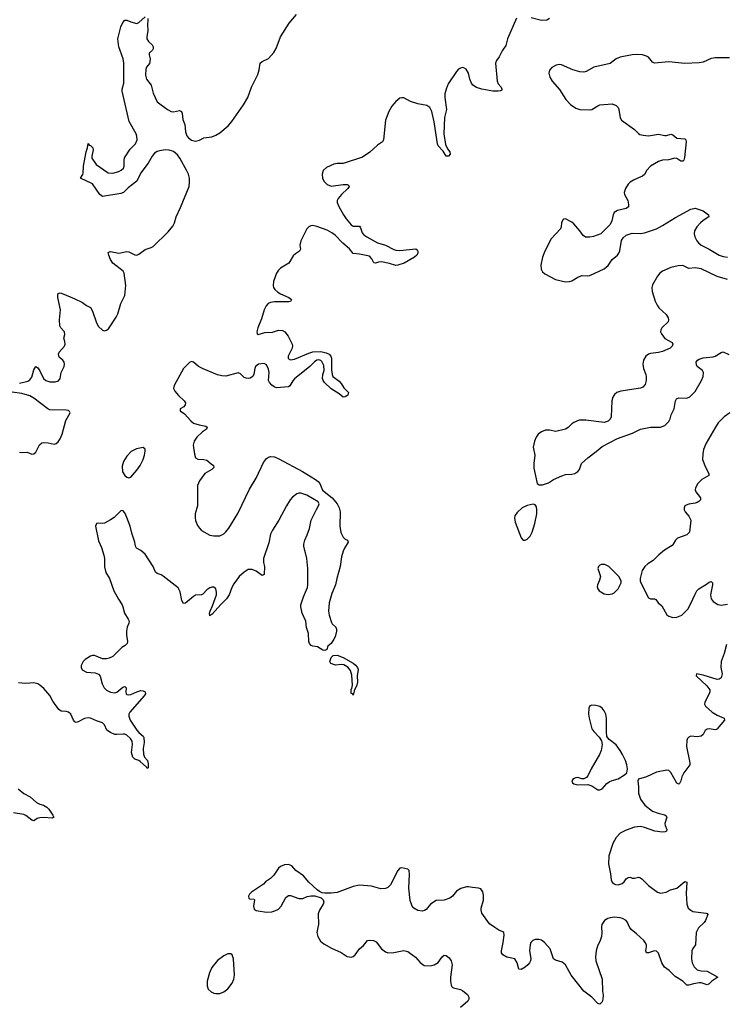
# Model space of a CAD drawing. Header units: inches. Extents: x 1682510 to 1839368, y 640758 to 791543.
# Tile 68 of 186: x 1731650 to 1738630, y 709240 to 718978. Entities that reach past the tile are written whole.
import ezdxf

# ---------------------------------------------------------------- set-up
doc = ezdxf.new("R2010")
doc.units = ezdxf.units.IN
doc.header["$MEASUREMENT"] = 0
doc.layers.add('B7730', color=7, linetype='Continuous')
doc.layers.add('B7731', color=7, linetype='Continuous')

msp = doc.modelspace()

# ---------------------------------------------------------------- linework, layer by layer
at = {"layer": 'B7730', "color": 6, "elevation": 600}
for points in [[(1734599.1, 710000), (1734590.4, 709950), (1734597.6, 709910), (1734625.4, 709865.4), (1734658.5, 709838.5), (1734735.8, 709795.8), (1734830, 709752), (1734890, 709712.2), (1734930, 709706.4), (1734950, 709714.4), (1734970, 709730.5), (1735010, 709790.4), (1735050, 709820.4), (1735089.6, 709870), (1735110, 709875.8), (1735150.1, 709870.1), (1735177.2, 709857.2), (1735230, 709788.8), (1735270, 709758.7), (1735290, 709750.3), (1735350, 709752.6), (1735450, 709771.3), (1735490, 709762.8), (1735564.8, 709704.8), (1735610, 709654), (1735650, 709623.7), (1735710, 709619.6), (1735750, 709629.3), (1735790, 709654.9), (1735830, 709708.7), (1735850, 709724.6), (1735870, 709723.1), (1735899.1, 709699.1), (1735918.1, 709670), (1735927.8, 709630), (1735912, 709510), (1735910.9, 709470), (1735916.9, 709430), (1735929.1, 709410), (1735942.3, 709402.3), (1736010, 709385.6), (1736034.1, 709374.1), (1736078, 709338), (1736093, 709310), (1736094, 709290), (1736083.8, 709270), (1736012, 709210)], [(1737405.7, 710000), (1737408.4, 709950), (1737405, 709910), (1737392.1, 709870), (1737364.1, 709815.9), (1737352.9, 709770), (1737346.5, 709710), (1737350.2, 709670), (1737410.2, 709490), (1737416.1, 709370), (1737422.3, 709330), (1737419.2, 709290), (1737410, 709263.7), (1737390, 709242.9), (1737370, 709249.6), (1737310.4, 709310.4), (1737229.9, 709370), (1737103.4, 709530), (1737048.5, 709630), (1737015.5, 709655.5), (1736950, 709676.8), (1736930.7, 709690.7), (1736896.8, 709790), (1736842.2, 709850), (1736810, 709874.5), (1736790, 709880.6), (1736750, 709880.3), (1736727.4, 709872.6), (1736706.9, 709853.1), (1736698.9, 709830), (1736693.5, 709770), (1736706.7, 709693.3), (1736703.1, 709670), (1736694, 709650), (1736677.1, 709630), (1736650, 709606.3), (1736610, 709584.5), (1736588.3, 709588.3), (1736571, 709651), (1736548.3, 709688.3), (1736470, 709707.4), (1736429, 709729), (1736417.4, 709750), (1736417.3, 709770), (1736434, 709850), (1736442.9, 709922.9), (1736438.4, 709950), (1736430, 709958.4), (1736390, 709973), (1736349.3, 710000)], [(1738368.7, 710000), (1738364.3, 709995.7), (1738340.6, 709950), (1738333.4, 709830), (1738307, 709793), (1738299.6, 709770), (1738296.8, 709690), (1738301.6, 709650), (1738322.2, 709610), (1738350, 709581.8), (1738390, 709571.1), (1738450, 709569.5), (1738555.8, 709510), (1738497.1, 709470), (1738470, 709441.1), (1738450, 709432.5), (1738391.1, 709451.1), (1738370, 709453), (1738316, 709444), (1738270, 709429.9), (1738248.8, 709428.8), (1738208.9, 709470), (1738134, 709514), (1738075, 709575), (1738026.9, 709606.9), (1738001.7, 709650), (1737970, 709745.1), (1737950, 709767.1), (1737930, 709768.5), (1737870, 709748.8), (1737849.4, 709749.4), (1737843.9, 709770), (1737850.3, 709809.7), (1737848.9, 709828.9), (1737837.6, 709850), (1737822.4, 709870), (1737750, 709938.6), (1737699.1, 709979.1), (1737684.7, 710000)]]:
    msp.add_lwpolyline(points, dxfattribs=at)
msp.add_lwpolyline([(1733738, 709738), (1733710, 709738), (1733670, 709720.7), (1733605.7, 709674.3), (1733550, 709603.7), (1733527.2, 709550), (1733506, 709470), (1733503.4, 709423.4), (1733513.4, 709390), (1733543.4, 709363.4), (1733570, 709350.4), (1733590, 709346.4), (1733630, 709348.5), (1733670, 709364.9), (1733707.6, 709392.4), (1733752.1, 709447.9), (1733768.2, 709490), (1733773.5, 709530), (1733766.6, 709690), (1733753.2, 709730)], close=True, dxfattribs=at)
at = {"layer": 'B7731', "color": 6}
for points, elevation in [([(1736565.2, 718994.8), (1736473.9, 718790), (1736458.4, 718721.6), (1736422.7, 718670), (1736393.5, 718610), (1736365.3, 718574.7), (1736357.7, 718550), (1736372.6, 718370), (1736382.6, 718342.6), (1736411.7, 718310), (1736420.8, 718290), (1736417.6, 718282.4), (1736405.8, 718274.2), (1736384.4, 718270), (1736330, 718270), (1736221.6, 718290), (1736170, 718306.4), (1736134, 718330), (1736118.5, 718350), (1736101.5, 718390), (1736089, 718449), (1736065.1, 718490), (1736042.8, 718502.8), (1736030, 718505.1), (1736010, 718500.5), (1735990, 718488), (1735970, 718464.7), (1735890, 718344), (1735867.5, 718290), (1735856.1, 718243.9), (1735856.3, 718210), (1735872.5, 718090), (1735851, 718010), (1735845.8, 717850), (1735862.9, 717742.9), (1735881.2, 717701.2), (1735904.9, 717670), (1735907, 717650), (1735890.2, 717629.8), (1735869.2, 717629.2), (1735838.3, 717678.3), (1735790.6, 717730), (1735782.4, 717750), (1735749.7, 717969.7), (1735726.7, 718070), (1735708.5, 718108.5), (1735677.6, 718130), (1735590, 718145.6), (1735517.3, 718170), (1735450, 718204.5), (1735430, 718206.7), (1735410, 718200.7), (1735369.5, 718170), (1735330, 718124.8), (1735300.1, 718070), (1735270, 717984.5), (1735250.1, 717790), (1735239.1, 717770), (1735190, 717737.4), (1735112.9, 717667.1), (1735042.6, 717617.4), (1734850, 717557.6), (1734790, 717556.4), (1734758.9, 717550), (1734684.8, 717515.2), (1734653.1, 717486.9), (1734641.4, 717450), (1734645.1, 717410), (1734660.2, 717380.2), (1734690, 717349.2), (1734730, 717333.4), (1734848.8, 717348.8), (1734889.2, 717349.2), (1734902.9, 717342.9), (1734908.9, 717330), (1734895.2, 717310), (1734833, 717250), (1734799, 717210), (1734791.8, 717190), (1734792, 717172), (1734807.2, 717130), (1734851.7, 717050), (1734878.6, 717010), (1734930.2, 716950), (1734950, 716936.8), (1735010, 716937.1), (1735021.1, 716921.1), (1735036.2, 716870), (1735054.8, 716850), (1735083.2, 716830), (1735190, 716772), (1735267.2, 716747.2), (1735350, 716704.4), (1735370, 716697.8), (1735410, 716694.4), (1735570, 716711.2), (1735582.9, 716702.9), (1735587.6, 716690), (1735587.2, 716670), (1735578.4, 716650), (1735555.4, 716630), (1735453.7, 716570), (1735390, 716551.7), (1735370, 716548.5), (1735307.1, 716567.1), (1735230, 716582), (1735199, 716581), (1735170, 716571.6), (1735153.3, 716573.3), (1735134, 716614), (1735110, 716638.4), (1735010, 716659.5), (1734950, 716665), (1734913.8, 716713.8), (1734847.3, 716767.3), (1734770, 716847.8), (1734738.2, 716870), (1734690, 716895.4), (1734590, 716933.2), (1734550, 716943.5), (1734530, 716941.3), (1734509.3, 716930.7), (1734491.6, 716910), (1734430.5, 716790), (1734422.5, 716750), (1734426.6, 716710), (1734417.4, 716690), (1734376.9, 716663.1), (1734356.9, 716643.1), (1734312.6, 716570), (1734230, 716521.3), (1734210, 716500.2), (1734191.9, 716470), (1734162.1, 716390), (1734157.1, 716350), (1734161.5, 716330), (1734174.3, 716310), (1734203.5, 716283.5), (1734230, 716266), (1734311.1, 716230), (1734337.3, 716210), (1734335.8, 716204.2), (1734328.2, 716191.8), (1734312.1, 716187.9), (1734170.8, 716189.2), (1734130, 716181.8), (1734108, 716170), (1734089.6, 716150), (1734069.7, 716110.3), (1734041.4, 716018.6), (1734006, 715930), (1733997.1, 715890), (1734000.3, 715870), (1734010, 715865.2), (1734075.2, 715884.8), (1734150, 715889.3), (1734210, 715907.5), (1734250, 715903.8), (1734271.7, 715891.7), (1734306.6, 715850), (1734345.9, 715770), (1734350.1, 715750), (1734347, 715730), (1734305.2, 715650), (1734306.7, 715626.7), (1734330, 715614.4), (1734370, 715620.1), (1734510, 715680.4), (1734550, 715692.8), (1734630, 715697), (1734682.9, 715682.9), (1734710, 715670.1), (1734726.5, 715650), (1734734.6, 715630), (1734735.7, 715515.7), (1734739.6, 715470), (1734747, 715450), (1734810, 715404.7), (1734830, 715380.7), (1734856.1, 715336.1), (1734903, 715290), (1734894.4, 715265.6), (1734870, 715249.2), (1734850, 715245.2), (1734810, 715278.4), (1734730, 715326.3), (1734665.6, 715390), (1734650.5, 715410), (1734645.8, 715430), (1734649.9, 715469.9), (1734661.7, 715510), (1734659.9, 715559.9), (1734639.2, 715599.2), (1734630, 715607.3), (1734610, 715612.9), (1734590, 715609.5), (1734565.2, 715594.8), (1734519.1, 715550), (1734370, 715426.6), (1734352.2, 715407.8), (1734322.3, 715357.7), (1734310, 715347.3), (1734190, 715338.2), (1734166.6, 715346.6), (1734143.4, 715363.4), (1734120.8, 715390), (1734112.8, 715410), (1734116.4, 715490), (1734110, 715521.6), (1734090, 715565), (1734070, 715576.7), (1734014, 715570), (1733984.3, 715550), (1733974.6, 715530), (1733967, 715473), (1733955.5, 715450), (1733930, 715434.3), (1733910, 715430.5), (1733890, 715432.3), (1733870, 715440.6), (1733835, 715475), (1733810, 715485.6), (1733690, 715453.5), (1733650, 715456.2), (1733606.8, 715466.8), (1733464.2, 715524.2), (1733419.3, 715550), (1733370, 715589.8), (1733350, 715596.3), (1733330, 715586.6), (1733270, 715527.1), (1733178.8, 715361.2), (1733173.1, 715330), (1733183.2, 715303.2), (1733221, 715261), (1733277.7, 715210), (1733291.4, 715190), (1733288.2, 715170), (1733273.4, 715150), (1733236, 715130), (1733239.1, 715110), (1733279.8, 715079.8), (1733344.2, 715010), (1733369.2, 714989.2), (1733424.4, 714970), (1733490, 714959.1), (1733505.5, 714950), (1733496.6, 714930), (1733458.1, 714901.9), (1733404, 714850), (1733376.8, 714810), (1733367.1, 714770), (1733379.7, 714679.7), (1733390, 714646.7), (1733411.5, 714631.5), (1733470, 714629.6), (1733502.3, 714622.3), (1733544.2, 714584.2), (1733566.7, 714570), (1733570.2, 714550.2), (1733550.9, 714530), (1733480.5, 714490), (1733430, 714418.9), (1733408.2, 714370), (1733408.1, 714170), (1733387.3, 714090), (1733386, 714050), (1733390, 714024.4), (1733410, 713976.5), (1733428, 713948), (1733450, 713927.3), (1733530, 713879.8), (1733570, 713872.4), (1733630, 713874.6), (1733670, 713893.9), (1733690, 713912.2), (1733718.8, 713950), (1733807.1, 714092.9), (1733924.4, 714335.6), (1733990, 714443.9), (1734060.6, 714599.4), (1734090, 714639.7), (1734110, 714653.3), (1734130, 714659.1), (1734170, 714653.9), (1734214.1, 714634.1), (1734447.8, 714510), (1734577.1, 714430), (1734602.9, 714410), (1734619.2, 714390), (1734646.2, 714326.2), (1734740.2, 714250), (1734791.6, 714190), (1734809.6, 714150), (1734818.6, 714110), (1734818.4, 713970), (1734827.1, 713907.1), (1734850, 713860.2), (1734870, 713841.2), (1734892.7, 713830), (1734899.7, 713810), (1734861.6, 713750), (1734850, 713722), (1734834.6, 713665.4), (1734820.1, 713570), (1734785.6, 713450), (1734775.5, 713390), (1734738.1, 713301.9), (1734711.8, 713210), (1734706.2, 713130), (1734712.7, 713090), (1734735, 713015), (1734742.2, 713002.2), (1734777.8, 712970), (1734785.3, 712950), (1734784.6, 712930), (1734770, 712875.1), (1734757.2, 712850), (1734730.2, 712810), (1734699.1, 712780.9), (1734686.7, 712750), (1734670, 712739.8), (1734650, 712742), (1734596.5, 712776.5), (1734550, 712782.2), (1734531.8, 712790), (1734516.8, 712810), (1734509, 712830), (1734506.6, 712906.6), (1734485.8, 712965.8), (1734481.4, 713030), (1734442.7, 713110), (1734429.9, 713170.1), (1734430, 713191.8), (1734456.1, 713270), (1734496.1, 713363.9), (1734500.6, 713390), (1734498.8, 713550), (1734488.9, 713650), (1734460.2, 713770), (1734460.2, 713790), (1734470, 713830), (1734495.1, 713884.9), (1734515.4, 713944.6), (1734534.6, 714030), (1734585, 714135), (1734607.2, 714170), (1734613.6, 714190), (1734602, 714210), (1734490, 714274.2), (1734430, 714295.7), (1734410, 714295), (1734390, 714288.1), (1734350, 714257.1), (1734327.1, 714230), (1734289.7, 714170), (1734214.3, 714030), (1734151, 713930), (1734132.7, 713890), (1734114, 713806), (1734062.5, 713650), (1734062.6, 713610), (1734071.6, 713570), (1734067.1, 713490), (1734050, 713480.5), (1733990, 713522.8), (1733950, 713540.6), (1733910, 713539.4), (1733870, 713515.9), (1733822.5, 713470), (1733770, 713399.4), (1733750, 713363.8), (1733722.1, 713290), (1733696.3, 713250), (1733642, 713198), (1733550, 713094.5), (1733544.9, 713095.1), (1733530, 713082.7), (1733528.2, 713108.2), (1733533.4, 713130), (1733558.7, 713181.3), (1733596.5, 713290), (1733598, 713318), (1733589.9, 713349.9), (1733570, 713365.5), (1733550, 713365.7), (1733530, 713358.7), (1733501.1, 713338.9), (1733462.8, 713297.2), (1733450, 713289.8), (1733390, 713286), (1733370, 713274), (1733310, 713222.6), (1733290, 713209.2), (1733270, 713203.5), (1733255, 713235), (1733238.9, 713318.9), (1733218.2, 713358.2), (1733070, 713475.5), (1733050, 713487.8), (1733010, 713502.4), (1732994.2, 713514.2), (1732969.4, 713570), (1732890, 713693.9), (1732850, 713729.8), (1732804.4, 713750), (1732796.2, 713770), (1732789.8, 713810), (1732758.7, 713898.7), (1732744.2, 713970), (1732710, 714056), (1732690, 714101.2), (1732670, 714125.2), (1732650, 714119.3), (1732585.4, 714054.6), (1732550, 714031.1), (1732490, 713998.3), (1732470, 713994.8), (1732430, 713998.9), (1732410, 713994.5), (1732400.3, 713970), (1732430, 713822.6), (1732459.5, 713759.5), (1732482.8, 713682.8), (1732488, 713648), (1732487.6, 713567.6), (1732503.2, 713510), (1732537.3, 713450), (1732580.7, 713330), (1732626.2, 713246.2), (1732662.6, 713190), (1732672, 713170), (1732687.5, 713110), (1732724.8, 713050), (1732732, 713030), (1732729, 713010), (1732712.7, 712970), (1732706.6, 712930), (1732707.6, 712890), (1732717, 712830), (1732714.1, 712810), (1732693.2, 712790), (1732659.9, 712770), (1732570, 712680.1), (1732536.9, 712663.1), (1732510, 712657.5), (1732470, 712658.2), (1732390, 712689.9), (1732370, 712691.6), (1732350, 712683.7), (1732299.5, 712650), (1732279.4, 712630), (1732256.9, 712590), (1732257.6, 712570), (1732269.5, 712549.5), (1732310, 712526.2), (1732398.2, 712518.2), (1732430, 712506.7), (1732445.4, 712485.4), (1732466.5, 712410), (1732486.5, 712370), (1732510, 712346.7), (1732550, 712327.1), (1732590, 712321.7), (1732610, 712328.8), (1732670, 712375.6), (1732690, 712383.2), (1732704.7, 712370), (1732699.5, 712330), (1732704.1, 712310), (1732710, 712304.1), (1732730, 712300.1), (1732750, 712303.6), (1732810, 712332.1), (1732850, 712342.8), (1732870, 712340.7), (1732892.5, 712330), (1732893.6, 712310), (1732881.7, 712290), (1732739.3, 712130), (1732730.1, 712110), (1732729.7, 712090), (1732743.8, 712050), (1732810.1, 711950), (1732827.9, 711927.9), (1732872.5, 711892.5), (1732879.6, 711879.6), (1732881.2, 711830), (1732870.4, 711770), (1732873.8, 711713.8), (1732884.4, 711684.4), (1732916, 711650), (1732922.4, 711617.6), (1732919.9, 711580.1), (1732910, 711571.6), (1732904.4, 711584.4), (1732842.6, 711642.6), (1732830, 711651.5), (1732790, 711664.9), (1732770, 711683.6), (1732757.3, 711730), (1732766.5, 711810), (1732762, 711842), (1732746.2, 711870), (1732710, 711901.7), (1732691, 711911), (1732673.5, 711913.5), (1732610, 711907.4), (1732590, 711909.8), (1732547.2, 711927.2), (1732512.6, 711950), (1732490, 712003), (1732470, 712024.3), (1732410, 712043.2), (1732350, 712070.7), (1732327.1, 712072.9), (1732290, 712067), (1732230, 712035), (1732210, 712028.6), (1732194.1, 712034.1), (1732181.1, 712050), (1732154.9, 712110), (1732133.7, 712130), (1732110, 712136.8), (1732059.8, 712139.8), (1732036, 712156), (1731979.5, 712239.5), (1731950, 712293.7), (1731890, 712362.6), (1731850, 712397.8), (1731828.6, 712410), (1731790, 712419.7), (1731710, 712412.5), (1731640.1, 712419.9)], 500), ([(1731650, 715383.6), (1731730, 715404.1), (1731750, 715415), (1731770, 715443.2), (1731790, 715516.4), (1731810, 715547.7), (1731830, 715535.2), (1731850, 715505.8), (1731886.1, 715430), (1731910, 715408.6), (1731950, 715397.5), (1732002.2, 715397.8), (1732032.5, 715407.5), (1732050.8, 715429.2), (1732061.7, 715490), (1732089.8, 715550), (1732092.3, 715570), (1732090, 715591.6), (1732078.5, 715610), (1732041.5, 715641.5), (1732033.4, 715670), (1732041.2, 715690), (1732091.9, 715750), (1732099.6, 715770), (1732097, 715797), (1732086.6, 715830), (1732095.7, 715864.3), (1732092.1, 715890), (1732056.3, 715930), (1732047.9, 715950), (1732045.2, 716010), (1732054.4, 716110), (1732028.5, 716231.5), (1732026.9, 716253.1), (1732031.1, 716270), (1732050, 716275.9), (1732070, 716270.5), (1732190, 716219.7), (1732270, 716182.8), (1732310, 716150.3), (1732350, 716130.5), (1732370, 716097.3), (1732410, 715980.5), (1732430, 715943.1), (1732469.3, 715909.3), (1732490, 715902.6), (1732510, 715907.2), (1732530, 715922), (1732604.5, 716035.5), (1732622.4, 716070), (1732649.5, 716170.5), (1732689.8, 716250), (1732699, 716350), (1732684, 716470), (1732674.8, 716490), (1732570, 716571.6), (1732550, 716606), (1732531.1, 716650), (1732525.7, 716674.3), (1732537.5, 716682.5), (1732550, 716684.3), (1732630, 716669.6), (1732710, 716684.2), (1732730, 716683.8), (1732790, 716653.7), (1732810, 716650.9), (1732830, 716658.4), (1732890, 716706.6), (1732950, 716723.9), (1732970, 716734.4), (1733120.1, 716879.9), (1733164.4, 716935.6), (1733180.1, 716970), (1733197.5, 717030), (1733240.1, 717119.9), (1733325.4, 717330), (1733331.1, 717370), (1733330, 717410), (1733320.2, 717450), (1733304.4, 717484.4), (1733233.3, 717610), (1733210, 717642.3), (1733170, 717676.1), (1733130, 717689.6), (1733090, 717689.9), (1733037.1, 717682.9), (1733010, 717673.9), (1732983.1, 717656.9), (1732960.5, 717630), (1732922.1, 717557.9), (1732850, 717462.8), (1732810, 717381.8), (1732724.5, 717315.5), (1732676.1, 717270), (1732650, 717259.7), (1732469.4, 717229.4), (1732442.1, 717250), (1732370, 717354.7), (1732251.6, 717410), (1732273.5, 717446.5), (1732277.9, 717462.1), (1732282.9, 717530), (1732307.6, 717672.4), (1732322, 717710), (1732327.2, 717752.8), (1732337.1, 717737.1), (1732350, 717734), (1732373.9, 717710), (1732377, 717690), (1732362.7, 717630), (1732364.5, 717610), (1732406.2, 717546.2), (1732525.2, 717465.2), (1732570, 717459.6), (1732630, 717476.2), (1732655.1, 717490), (1732676.8, 717510), (1732683.8, 717530), (1732682.1, 717590), (1732688, 717612), (1732741.5, 717698.5), (1732795.9, 717750), (1732812.4, 717790), (1732810, 717826.6), (1732800.9, 717850), (1732731.8, 717971.8), (1732664.3, 718270), (1732664.5, 718290), (1732679.8, 718350), (1732680.5, 718550), (1732672.8, 718592.8), (1732630.6, 718710), (1732620.6, 718790), (1732651.4, 718908.6), (1732670, 718950.2), (1732690, 718974.5), (1732710, 718974.5), (1732750, 718958), (1732810, 718941.3), (1732830, 718951.1), (1732890, 719005.6)], 500), ([(1732918.7, 718990), (1732919, 718970), (1732914.8, 718930), (1732917.3, 718870), (1732907.5, 718810), (1732908.2, 718788.2), (1732922.7, 718762.7), (1732961.2, 718730), (1732970.1, 718710.1), (1732970.1, 718690), (1732963, 718677), (1732931.4, 718648.6), (1732929.7, 718630), (1732939.6, 718590), (1732938.9, 718561.1), (1732934.1, 718545.9), (1732904.8, 718510), (1732896.6, 718490), (1732895.4, 718430), (1732903.8, 718390), (1732949.3, 718330), (1732970, 718251.5), (1733010, 718167.3), (1733111.5, 718090), (1733149.1, 718069.1), (1733170, 718065.8), (1733230, 718080.2), (1733250, 718071.6), (1733257.9, 718050), (1733264.2, 717990), (1733282.1, 717942.1), (1733289.2, 717870), (1733303.5, 717830), (1733319.4, 717810), (1733350, 717787.6), (1733390, 717778.3), (1733430, 717786.9), (1733470.9, 717809.1), (1733550, 717819.9), (1733590, 717835.1), (1733630, 717858.3), (1733710.7, 717929.3), (1733748, 717972), (1733862.7, 718137.3), (1733906.4, 718210), (1733941.9, 718310), (1734004.5, 718435.5), (1734018.3, 718481.7), (1734029.5, 718550), (1734050, 718564.8), (1734110, 718593.5), (1734165.4, 718654.6), (1734186.7, 718693.3), (1734230.2, 718810), (1734316.1, 718943.9), (1734389.1, 719030)], 500), ([(1736891.2, 718988.8), (1736865.2, 718974.8), (1736810, 718969.9), (1736710, 718997.4)], 500), ([(1738670, 718601.5), (1738530, 718600.8), (1738490, 718594.1), (1738410, 718558.1), (1738372.2, 718552.2), (1738230, 718545.9), (1738070, 718560.5), (1737930, 718548.8), (1737910, 718559.2), (1737870, 718606.3), (1737850, 718618.1), (1737809.9, 718629.9), (1737750, 718633.6), (1737709.7, 718630.3), (1737590, 718607.2), (1737549.2, 718590), (1737490, 718546.6), (1737330, 718508.3), (1737252.9, 718467.1), (1737230, 718459.9), (1737190, 718462.8), (1737122.7, 718482.7), (1737010, 718531.9), (1736990, 718535.9), (1736956.4, 718530), (1736915.2, 718504.8), (1736890, 718479.7), (1736883.6, 718450), (1736892.8, 718410), (1736915.6, 718370), (1736988.9, 718288.9), (1737051.7, 718190), (1737099, 718139), (1737150, 718102.6), (1737190, 718089.5), (1737290, 718086), (1737310, 718091.5), (1737370, 718127.8), (1737390, 718135.1), (1737510, 718146.2), (1737550, 718130.6), (1737569.5, 718110), (1737576.6, 718090), (1737588.9, 718008.9), (1737604.3, 717984.3), (1737730, 717893.7), (1737770, 717852.4), (1737784, 717844), (1737815.9, 717835.9), (1737870, 717830.6), (1737970, 717845.6), (1738030, 717832.1), (1738047.9, 717832.1), (1738090, 717847.9), (1738110, 717840.2), (1738150, 717805.8), (1738230, 717798.5), (1738239, 717790), (1738243.8, 717770), (1738224.4, 717615.6), (1738218.9, 717590), (1738210, 717577.6), (1738190, 717580.4), (1738150, 717606.4), (1738130, 717609.8), (1738067.3, 717592.7), (1738010, 717587.5), (1737970, 717574.5), (1737890, 717529), (1737853.4, 717490), (1737830, 717447.6), (1737811.4, 717430), (1737770, 717414.8), (1737722.8, 717390), (1737690.2, 717370), (1737669.7, 717350.3), (1737641.8, 717310), (1737628.4, 717270), (1737633.7, 717250), (1737665.1, 717190), (1737672.4, 717150), (1737671.5, 717128.5), (1737648.7, 717111.3), (1737564.9, 717090), (1737530.4, 717070), (1737519, 717050), (1737507.4, 716990), (1737490, 716952.3), (1737399.1, 716860.9), (1737326.4, 716833.6), (1737290, 716826.3), (1737247.2, 716827.2), (1737222.4, 716842.4), (1737190, 716891.2), (1737130, 716960.7), (1737110, 716976.2), (1737050, 717009.3), (1737030, 717005.2), (1737022, 716998), (1737010.4, 716969.6), (1737006, 716930), (1736998, 716910), (1736908.7, 716810), (1736844.6, 716690), (1736823.1, 716630), (1736805.5, 716550), (1736807.3, 716510), (1736823.1, 716483.1), (1736845.9, 716465.9), (1736950, 716410.4), (1737050, 716387.2), (1737089.7, 716390.3), (1737110, 716397), (1737170, 716433.1), (1737210, 716448.8), (1737270, 716443.7), (1737290, 716448.7), (1737430, 716513.4), (1737470, 716546.7), (1737512.2, 716607.8), (1737562, 716650), (1737577.3, 716670), (1737586.2, 716693.8), (1737603.9, 716796.1), (1737618, 716822), (1737650, 716848.8), (1737710, 716866.7), (1737790, 716864.8), (1737829.3, 716870), (1737947.8, 716910), (1738010, 716941.6), (1738138.5, 717021.5), (1738290, 717105.4), (1738330, 717114.7), (1738410, 717086.7), (1738464.9, 717050), (1738466.4, 717030), (1738410, 716994), (1738383.8, 716970), (1738347.1, 716930), (1738326, 716890), (1738322, 716862), (1738328.1, 716830), (1738348.1, 716790), (1738364.7, 716770), (1738390, 716749.4), (1738469.7, 716709.7), (1738570, 716650.9), (1738610, 716634.8), (1738650, 716629.2)], 600), ([(1738650, 716407.5), (1738550, 716438.5), (1738390, 716515), (1738330, 716523.9), (1738270, 716516.5), (1738210, 716546.8), (1738163, 716543), (1738090, 716527.4), (1738010, 716491.3), (1737981.6, 716470), (1737959.2, 716440.8), (1737910, 716355.1), (1737904, 716330), (1737905.1, 716290), (1737934.6, 716194.6), (1737954.1, 716154.1), (1737972.4, 716130), (1738044, 716064), (1738065.3, 716030), (1738068.7, 716010), (1738063, 715990), (1738000.9, 715930), (1737990.3, 715910), (1737988.7, 715890), (1737997.4, 715870), (1738030, 715824.9), (1738105.2, 715785.2), (1738112, 715770), (1738105, 715750), (1738084.9, 715730), (1738010, 715697.7), (1737970, 715688), (1737890, 715678.4), (1737870, 715669.8), (1737843.9, 715650), (1737819.2, 715610), (1737812.3, 715570), (1737819.6, 715530), (1737843.8, 715470), (1737847.6, 715450), (1737848.5, 715410), (1737836.9, 715370), (1737814.4, 715345.6), (1737790, 715333.6), (1737595.8, 715304.2), (1737557.3, 715290), (1737533, 715270), (1737516.5, 715243.5), (1737507.2, 715210), (1737501.5, 715050), (1737491.7, 715028.3), (1737471.8, 715008.2), (1737430, 714993.3), (1737250, 715016), (1737182.7, 715017.3), (1737130, 714994.7), (1737110, 714980.5), (1737075.8, 714944.2), (1737050, 714929), (1736953.2, 714906.8), (1736890, 714919), (1736850, 714918.2), (1736810, 714903.8), (1736779.5, 714880.5), (1736757.2, 714850), (1736740.8, 714810), (1736730.2, 714750), (1736744.2, 714670), (1736735.6, 714590), (1736736.7, 714543.3), (1736770.3, 714390.3), (1736790, 714377.1), (1736820.9, 714379.1), (1736882, 714398), (1736929, 714430), (1737012.6, 714467.4), (1737050, 714479.3), (1737110, 714482), (1737142.7, 714490), (1737171.8, 714510), (1737186.6, 714530), (1737206.6, 714590), (1737270, 714646.7), (1737352.9, 714707.1), (1737410, 714757.6), (1737564.7, 714835.3), (1737712.6, 714887.4), (1737792.4, 714927.6), (1737890, 714949.2), (1737990, 714948.1), (1738030, 714966.4), (1738070, 715003.1), (1738084.8, 715030), (1738093.3, 715070), (1738123.9, 715130), (1738136.8, 715210), (1738146.6, 715230), (1738170, 715238.6), (1738250, 715236.5), (1738280.4, 715250), (1738330, 715299.7), (1738394.5, 715410), (1738412.3, 715450), (1738414.7, 715490), (1738404.1, 715510), (1738352.5, 715550), (1738344.1, 715564.1), (1738342.4, 715590), (1738354, 715610), (1738370, 715622.4), (1738410, 715634.7), (1738510, 715644.1), (1738529.9, 715650.1), (1738590, 715688.4), (1738610, 715694.4), (1738665.5, 715665.5)], 600), ([(1731650, 714701.2), (1731670, 714698.4), (1731722.7, 714702.7), (1731770, 714681.3), (1731790, 714683.6), (1731810, 714700.2), (1731846.8, 714773.2), (1731870, 714792.7), (1731890, 714795.7), (1731932.1, 714792.1), (1731990, 714780.1), (1732010, 714787.8), (1732030, 714804.7), (1732050, 714831.8), (1732070, 714879.1), (1732105, 715015), (1732150.6, 715090), (1732143.7, 715103.7), (1732132.5, 715112.5), (1732110, 715117.1), (1731950, 715120.4), (1731929.9, 715129.9), (1731790, 715235.9), (1731750, 715258.1), (1731670, 715281.1), (1731574.6, 715294.6)], 500), ([(1738673.4, 715090), (1738618.4, 715050), (1738560.1, 714990), (1738532.1, 714950), (1738439.8, 714790), (1738413.9, 714726.1), (1738405.9, 714685.9), (1738405.7, 714630), (1738433.5, 714553.5), (1738467.5, 714490), (1738465.6, 714470), (1738396.3, 714430), (1738358.6, 714390), (1738334.4, 714350), (1738331.5, 714330), (1738337, 714310), (1738383, 714250), (1738384.7, 714230), (1738367.5, 714212.5), (1738350, 714203.4), (1738330, 714196.4), (1738270, 714187.8), (1738242.6, 714177.4), (1738230.4, 714170), (1738222, 714150), (1738224.2, 714130), (1738233.4, 714110), (1738270, 714069), (1738287.4, 714030), (1738274.6, 713910), (1738250, 713884.5), (1738157.6, 713850), (1738136.5, 713830), (1738115.2, 713790), (1738102.4, 713777.6), (1738027.7, 713732.3), (1737973, 713687), (1737916.5, 713630), (1737863.8, 713596.2), (1737832.7, 713570), (1737808.2, 713530), (1737788, 713450), (1737787.7, 713430), (1737795.5, 713410), (1737870, 713260.5), (1737890, 713250.4), (1737930, 713250.4), (1737942.9, 713242.9), (1737965.7, 713210), (1738000.7, 713180.7), (1738050, 713093.7), (1738070, 713078.3), (1738110, 713065.2), (1738150, 713067.9), (1738198.7, 713090), (1738261.5, 713150), (1738310, 713246.5), (1738330, 713297.3), (1738349.5, 713330.5), (1738367.3, 713350), (1738444.7, 713395.3), (1738470, 713415.2), (1738490, 713423.1), (1738502, 713410), (1738503.9, 713390), (1738482, 713290), (1738491, 713251), (1738510, 713224.2), (1738555.6, 713195.6), (1738590, 713186.4), (1738650, 713199.1)], 600), ([(1738640.1, 712799.9), (1738616.8, 712710), (1738587.9, 712630), (1738584.5, 712570), (1738599, 712510), (1738590, 712469), (1738570, 712455), (1738550, 712453.4), (1738410, 712496.9), (1738344.9, 712510), (1738342.7, 712490), (1738447.5, 712390), (1738475.2, 712350), (1738477.2, 712330), (1738471.1, 712310), (1738427.4, 712230), (1738424.6, 712210), (1738434, 712190), (1738499.3, 712130), (1738550, 712099.8), (1738617.2, 712070), (1738621.2, 712050), (1738550, 711963.7), (1738541, 711959), (1738530, 711955), (1738470, 711966.2), (1738450, 711962.4), (1738430.1, 711949.9), (1738410, 711909.8), (1738390, 711890.6), (1738350, 711886), (1738290, 711890.8), (1738270, 711883.5), (1738256.5, 711870), (1738247.6, 711850), (1738246.2, 711790), (1738279, 711630), (1738278.1, 711610), (1738218.2, 711530), (1738199.6, 711490), (1738190, 711449.5), (1738176.2, 711423.8), (1738170, 711417.4), (1738150, 711428.6), (1738090, 711531.3), (1738070, 711552.6), (1738050, 711556.9), (1737950, 711536), (1737850, 711491.2), (1737770, 711468), (1737762.8, 711450), (1737772.1, 711392.1), (1737772, 711330), (1737790.3, 711270), (1737834.9, 711210), (1737910, 711151.3), (1737965.5, 711130), (1738030, 711113.5), (1738043.4, 711103.4), (1738050.3, 711090), (1738032.9, 711030), (1738034.7, 711010), (1738052.4, 710970), (1738046.7, 710953.3), (1738033.9, 710946.1), (1738010, 710944.1), (1737931.8, 710951.8), (1737831.8, 710990), (1737790, 710997.3), (1737730, 710992.8), (1737650, 710964.1), (1737590, 710933), (1737549.2, 710890), (1737515.9, 710830), (1737478, 710710), (1737475.2, 710630), (1737494.9, 710530), (1737499.6, 710470), (1737510, 710448.2), (1737530, 710430.4), (1737544.9, 710424.9), (1737570, 710422.7), (1737610, 710434.9), (1737630, 710452.7), (1737650, 710480.2), (1737670, 710495.8), (1737690, 710496.5), (1737710, 710489.1), (1737730, 710487.9), (1737770, 710496.9), (1737790, 710491.8), (1737802.7, 710482.7), (1737870, 710416.5), (1737960.5, 710350), (1737990, 710340.8), (1738010, 710341.3), (1738046, 710350), (1738088.2, 710371.8), (1738150, 710390.2), (1738230, 710456.2), (1738248.9, 710448.9), (1738244, 710336), (1738250.1, 710230), (1738262.6, 710190), (1738287.1, 710170), (1738310, 710159.6), (1738440, 710140), (1738450, 710137), (1738455.2, 710130), (1738433.6, 710070), (1738420.2, 710050), (1738368.7, 710000)], 600), ([(1731635.6, 711370), (1731690, 711324.2), (1731753.7, 711293.7), (1731817.7, 711237.7), (1731850, 711220.2), (1731886.8, 711210), (1731918.8, 711190), (1731939.1, 711170), (1731979.1, 711110), (1731986.8, 711090), (1731970, 711080.7), (1731890, 711087.8), (1731850, 711084.2), (1731823.7, 711076.3), (1731790, 711054.7), (1731770, 711060.9), (1731710, 711109.2), (1731690, 711118.8), (1731590, 711134.3)], 500), ([(1736349.3, 710000), (1736295.7, 710035.7), (1736220.6, 710140.6), (1736213.8, 710170), (1736215.3, 710190), (1736236.4, 710270), (1736238, 710318), (1736232.3, 710352.3), (1736210, 710382), (1736188, 710390), (1736130, 710394.3), (1736090, 710403.1), (1736070, 710401.7), (1736015.3, 710384.7), (1735970, 710360.5), (1735931.5, 710310), (1735904.9, 710290), (1735850, 710270.6), (1735770, 710265.8), (1735712.7, 710230), (1735670, 710179.1), (1735653.5, 710166.5), (1735630, 710160.7), (1735590, 710167.2), (1735550, 710189.8), (1735533.1, 710210), (1735512.2, 710267.8), (1735499.1, 710390), (1735505.2, 710525.2), (1735502, 710562), (1735490, 710578), (1735430, 710589), (1735410, 710585.2), (1735390, 710563.7), (1735318, 710422), (1735290, 710394), (1735270, 710385.4), (1735222, 710382), (1735130, 710407.8), (1735010, 710418.4), (1734950, 710405.1), (1734790, 710345.1), (1734730, 710339.6), (1734670, 710340.7), (1734643.6, 710343.6), (1734615.3, 710355.3), (1734592.9, 710372.9), (1734510, 710449.2), (1734456, 710510), (1734382.4, 710562.4), (1734342, 710610), (1734310, 710622.7), (1734270, 710621.2), (1734230, 710604), (1734210, 710586), (1734162.4, 710517.6), (1734130, 710482.9), (1734082.8, 710450), (1734062.8, 710430), (1733942, 710350), (1733924, 710330), (1733914.8, 710310), (1733916, 710290), (1733923.4, 710283.4), (1733970, 710280.7), (1733974.3, 710274.3), (1733963.6, 710210), (1733970, 710182), (1733989, 710169), (1734010, 710163.1), (1734090, 710150.5), (1734143.6, 710156.4), (1734175.3, 710164.7), (1734210, 710180.5), (1734237.6, 710210), (1734283.8, 710296.2), (1734310, 710315.5), (1734330, 710315.5), (1734410, 710288.2), (1734430, 710286), (1734450, 710288.2), (1734494.7, 710305.3), (1734534.6, 710314.6), (1734570, 710313), (1734632.5, 710292.5), (1734652, 710272), (1734657.1, 710250), (1734650.4, 710230), (1734614.9, 710170), (1734603.7, 710136.3), (1734604.4, 710030), (1734599.1, 710000)], 600), ([(1737684.7, 710000), (1737682.8, 710002.8), (1737663.8, 710050), (1737648.3, 710070), (1737613.6, 710090), (1737590, 710096.5), (1737530, 710100.5), (1737490, 710095.8), (1737466.7, 710090), (1737434.4, 710070), (1737409.2, 710030), (1737405.2, 710010), (1737405.7, 710000)], 600)]:
    msp.add_lwpolyline(points, dxfattribs=dict(at, elevation=elevation))
for points, elevation in [([(1732870, 714748.9), (1732805.8, 714734.2), (1732752.7, 714707.3), (1732710, 714662.4), (1732677.4, 714610), (1732663.1, 714563.1), (1732668.2, 714508.2), (1732691.1, 714471.1), (1732710, 714454), (1732730, 714447.7), (1732750, 714454.4), (1732810, 714522.8), (1732841.3, 714570), (1732870, 714627.6), (1732885.4, 714670), (1732891.4, 714710), (1732889.8, 714730)], 500), ([(1736730, 714187), (1736670, 714174.3), (1736620.5, 714150), (1736570, 714103.7), (1736548.7, 714070), (1736545.3, 714050), (1736550.4, 714010), (1736610, 713853), (1736630, 713832.2), (1736650, 713830.3), (1736670, 713839.6), (1736698, 713870), (1736719.8, 713910), (1736745.2, 713994.8), (1736764, 714090), (1736766, 714130), (1736761.2, 714161.2), (1736750, 714181.2)], 600), ([(1737439, 713590), (1737404, 713590), (1737390, 713584), (1737376, 713570), (1737369.3, 713550), (1737394, 713470), (1737385.7, 713434.3), (1737365.5, 713390), (1737363, 713370), (1737368, 713350), (1737380.7, 713330), (1737430, 713300.4), (1737470, 713292.2), (1737510, 713299.5), (1737530, 713310.4), (1737569.5, 713350), (1737599.3, 713410), (1737599.3, 713430), (1737575.1, 713470), (1737478.4, 713570)], 600), ([(1734950, 712298), (1734942, 712310), (1734930, 712315.1), (1734927.5, 712330), (1734930, 712356.3), (1734936.9, 712363.1), (1734942.4, 712397.6), (1734936.8, 712496.8), (1734922.3, 712542.3), (1734895.3, 712575.3), (1734856.3, 712596.3), (1734830, 712599.7), (1734774, 712594), (1734728, 712610), (1734719.3, 712630), (1734729.7, 712669.7), (1734750, 712691), (1734790, 712694.3), (1734850, 712670.2), (1734950, 712614.4), (1734970, 712598.4), (1734991.1, 712571.1), (1734999, 712550), (1734988.5, 712490), (1734992.1, 712427.9), (1734983.8, 712396.2), (1734959.5, 712340.5)], 500), ([(1737310, 712199.8), (1737289.4, 712190.6), (1737281.2, 712170), (1737276.8, 712110), (1737281.7, 712070), (1737310, 711964.9), (1737330, 711938), (1737383.2, 711883.2), (1737405.5, 711845.5), (1737410.4, 711810.4), (1737402.6, 711750), (1737385.7, 711710), (1737304.2, 711570), (1737270, 711499), (1737257.1, 711482.9), (1737230, 711468.7), (1737210, 711468.7), (1737170, 711484), (1737150, 711481.2), (1737124.7, 711470), (1737111.3, 711450), (1737118, 711430), (1737130, 711421), (1737170, 711411.3), (1737270, 711414.8), (1737310, 711401.6), (1737370, 711362.4), (1737390, 711360.4), (1737410, 711370.4), (1737457.2, 711422.8), (1737479.3, 711440.7), (1737510, 711454.4), (1737570.7, 711469.3), (1737632.7, 711510), (1737655.1, 711530), (1737661.3, 711570), (1737654.8, 711610), (1737641, 711650), (1737613.7, 711710), (1737590, 711749.5), (1737550, 711805.1), (1737479.7, 711859.7), (1737458.7, 711890), (1737453.8, 711933.8), (1737456.1, 712070), (1737446.9, 712110), (1737430, 712143.5), (1737410, 712169.8), (1737390, 712184.2), (1737350, 712197)], 600)]:
    msp.add_lwpolyline(points, close=True, dxfattribs=dict(at, elevation=elevation))

doc.saveas('drawing.dxf')
